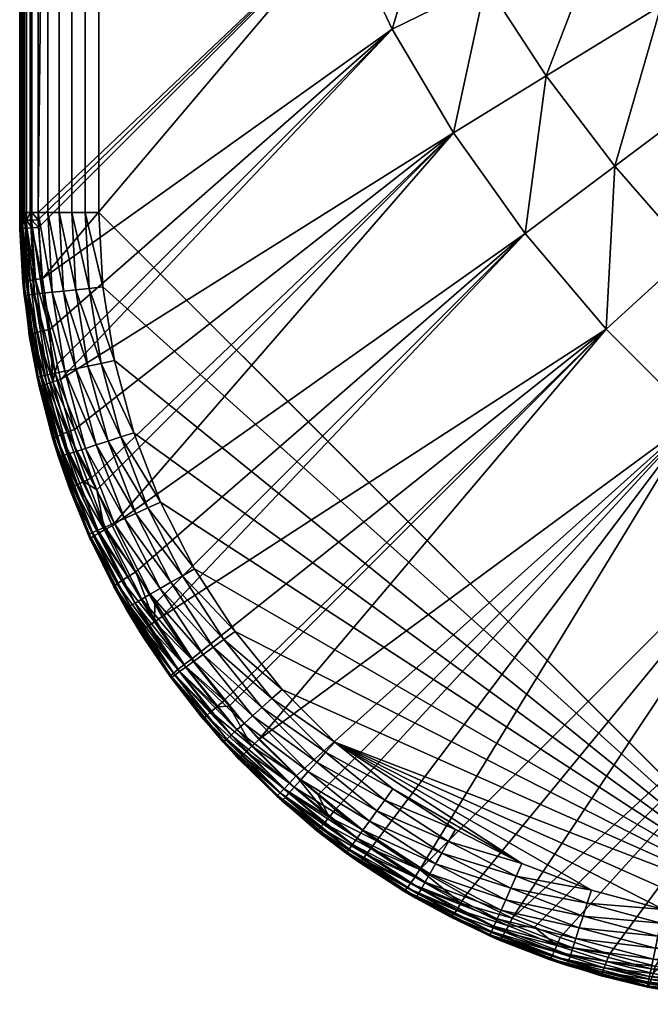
# Model space of a CAD drawing. Header units: inches. Extents: x 55 to 855, y 36 to 836.
# Tile 1 of 246: x 55 to 71, y 36 to 61. Entities that reach past the tile are written whole.
import ezdxf

# ---------------------------------------------------------------- set-up
doc = ezdxf.new("R2010")
doc.units = ezdxf.units.IN
doc.header["$MEASUREMENT"] = 0
doc.layers.get('0').update_dxf_attribs({"true_color": 0x9a9ae5})

msp = doc.modelspace()

# ---------------------------------------------------------------- meshes
at = {"color": 141, "true_color": 0x9ad7e5}
mesh = msp.add_polyface(dxfattribs=at)
corners = [(75.09, 834.107, 759.836), (57.09, 816.107, 759.836), (75.09, 38.107, 759.836), (71.903, 805.558, 736.42), (76.524, 805.626, 733.852), (75.244, 804.305, 734.453), (82.06, 802.968, 731.645), (79.24, 802.806, 732.611), (80.177, 803.87, 732.288), (78.763, 802.985, 732.829), (75.406, 804.244, 734.357), (83.271, 801.295, 731.268), (82.412, 801.617, 731.529), (81.233, 802.059, 731.888), (83.978, 802.049, 731.096), (85.925, 801.118, 730.645), (85.348, 800.516, 730.756), (86.175, 800.206, 730.599), (87.455, 799.726, 730.355), (87.895, 800.176, 730.292), (89.881, 799.226, 730.038), (88.879, 804.102, 730.505), (88.281, 803.51, 730.477), (86.898, 805.04, 730.838), (87.644, 805.775, 730.881), (89.674, 801.97, 730.196), (89.226, 801.523, 730.196), (87.686, 802.916, 730.477), (86.157, 804.299, 730.838), (84.641, 805.67, 731.279), (88.781, 801.075, 730.212), (87.095, 802.318, 730.505), (85.422, 803.552, 730.881), (83.766, 804.775, 731.341), (89.478, 804.689, 730.561), (81.142, 804.931, 732.045), (82.905, 803.874, 731.463), (84.695, 802.802, 730.967), (86.507, 801.719, 730.561), (88.337, 800.626, 730.244), (90.178, 799.526, 730.017), (68.521, 65.387, 738.902), (68.521, 806.826, 738.902), (68.777, 806.73, 738.713), (68.777, 65.484, 738.713), (71.815, 805.591, 736.472), (71.815, 66.623, 736.472), (71.903, 66.656, 736.42), (75.244, 67.909, 734.453), (75.406, 67.97, 734.358), (82.412, 70.597, 731.529), (78.763, 69.228, 732.829), (89.585, 73.287, 730.067), (89.585, 798.927, 730.067), (83.271, 70.919, 731.268), (85.348, 71.698, 730.756), (86.175, 72.008, 730.599)]
mesh.append_faces([[corners[k] for k in face] for face in [(0, 1, 2), (3, 4, 5), (6, 7, 8), (8, 7, 9), (8, 9, 4), (4, 9, 10), (4, 10, 5), (11, 12, 6), (6, 12, 13), (6, 13, 7), (6, 14, 11), (11, 14, 15), (11, 15, 16), (16, 15, 17), (17, 15, 18), (18, 15, 19), (18, 19, 20), (21, 22, 23), (21, 23, 24), (25, 26, 27), (25, 27, 22), (22, 27, 28), (22, 28, 23), (23, 28, 29), (26, 30, 31), (26, 31, 27), (27, 31, 32), (27, 32, 28), (28, 32, 33), (28, 33, 29), (24, 34, 21), (4, 35, 8), (8, 35, 36), (8, 36, 6), (6, 36, 37), (6, 37, 14), (14, 37, 38), (14, 38, 15), (15, 38, 39), (15, 39, 19), (19, 39, 40), (35, 33, 36), (36, 33, 32), (36, 32, 37), (37, 32, 31), (37, 31, 38), (38, 31, 30), (38, 30, 39), (41, 42, 43), (44, 43, 45), (46, 45, 3), (47, 3, 5), (48, 5, 10), (49, 10, 9), (50, 13, 12), (9, 7, 51), (51, 7, 13), (52, 18, 53), (12, 11, 54), (54, 11, 16), (55, 16, 17), (56, 17, 18)]], dxfattribs={"color": 141})
mesh = msp.add_polyface(dxfattribs=at)
corners = [(55.09, 816.107, 754.563), (55.09, 56.107, 757.835), (55.09, 816.107, 757.835), (55.094, 816.526, 754.559), (55.091, 816.316, 754.562), (55.559, 816.295, 753.277), (55.562, 816.484, 753.273), (63.239, 808.807, 744.124), (55.558, 56.107, 753.278), (55.558, 816.107, 753.278), (64.496, 811.475, 742.94), (56.054, 820.064, 753.024), (66.042, 814.1, 742.035), (55.636, 817.53, 753.211), (55.803, 818.798, 753.122), (56.03, 819.942, 753.033), (67.853, 816.639, 741.424), (70.113, 814.934, 739.163), (68.385, 812.656, 739.712), (65.554, 807.938, 741.593), (66.858, 810.313, 740.526), (65.885, 807.814, 741.293), (69.825, 808.865, 738.005), (63.239, 63.407, 744.124), (65.554, 64.275, 741.593), (65.885, 64.399, 741.293), (68.521, 806.826, 738.902), (55.395, 816.3, 753.502), (55.109, 816.107, 754.285), (55.11, 816.313, 754.284), (55.124, 816.107, 754.217), (55.168, 816.309, 754.011), (55.167, 816.107, 754.012), (55.394, 816.107, 753.504), (55.361, 816.107, 753.565), (55.264, 816.304, 753.749), (55.263, 816.107, 753.75), (55.215, 816.107, 753.881), (55.398, 816.493, 753.499), (55.267, 816.502, 753.745), (55.172, 816.51, 754.008), (55.114, 816.518, 754.28), (55.109, 56.107, 754.285), (55.124, 56.107, 754.217), (55.167, 56.107, 754.012), (55.215, 56.107, 753.881), (55.263, 56.107, 753.75), (55.361, 56.107, 753.565), (55.394, 56.107, 753.504), (57.09, 816.107, 759.836), (56.843, 818.025, 759.805), (56.743, 816.107, 759.805), (57.09, 56.107, 759.836), (56.743, 56.107, 759.805), (56.406, 816.107, 759.715), (56.406, 56.107, 759.715), (56.09, 816.107, 759.568), (56.09, 56.107, 759.568), (55.804, 816.107, 759.368), (55.804, 56.107, 759.368), (55.558, 816.107, 759.121), (55.558, 56.107, 759.121), (55.358, 816.107, 758.835), (55.358, 56.107, 758.835), (55.211, 816.107, 758.52), (55.211, 56.107, 758.52), (55.12, 816.107, 758.183), (55.12, 56.107, 758.183)]
mesh.append_faces([[corners[k] for k in face] for face in [(0, 1, 2), (2, 3, 4), (2, 4, 0), (5, 6, 7), (7, 8, 9), (7, 9, 5), (10, 11, 12), (7, 6, 10), (10, 6, 13), (13, 14, 10), (10, 14, 15), (12, 16, 17), (10, 12, 18), (19, 7, 20), (20, 7, 10), (19, 20, 21), (21, 20, 22), (10, 18, 20), (23, 7, 19), (24, 19, 21), (25, 21, 26), (27, 5, 9), (0, 4, 28), (28, 4, 29), (28, 29, 30), (30, 29, 31), (30, 31, 32), (9, 33, 27), (27, 33, 34), (27, 34, 35), (35, 34, 36), (35, 36, 31), (31, 36, 37), (31, 37, 32), (6, 5, 38), (38, 5, 27), (38, 27, 39), (39, 27, 35), (39, 35, 40), (40, 35, 31), (40, 31, 41), (41, 31, 29), (41, 29, 3), (3, 29, 4), (42, 0, 28), (43, 28, 30), (44, 30, 32), (45, 32, 37), (46, 37, 36), (47, 36, 34), (48, 34, 33), (8, 33, 9), (49, 50, 51), (52, 49, 51), (53, 51, 54), (55, 54, 56), (57, 56, 58), (59, 58, 60), (61, 60, 62), (63, 62, 64), (65, 64, 66), (67, 66, 2)]], dxfattribs={"color": 141})
mesh = msp.add_polyface(dxfattribs=at)
corners = [(55.09, 56.107, 754.563), (55.09, 56.107, 757.835), (55.09, 816.107, 754.563), (75.09, 38.107, 759.836), (57.09, 816.107, 759.836), (57.09, 56.107, 759.836), (55.091, 55.897, 754.562), (55.094, 55.688, 754.559), (55.562, 55.73, 753.273), (55.559, 55.918, 753.277), (63.239, 63.407, 744.124), (55.558, 56.107, 753.278), (63.239, 808.807, 744.124), (55.662, 54.437, 753.195), (64.496, 60.739, 742.94), (55.848, 53.154, 753.102), (66.042, 58.114, 742.035), (56.118, 51.884, 753.002), (65.554, 807.938, 741.593), (65.554, 64.275, 741.593), (65.885, 807.814, 741.293), (65.885, 64.399, 741.293), (66.858, 61.9, 740.526), (55.109, 56.107, 754.285), (55.109, 816.107, 754.285), (55.124, 56.107, 754.217), (55.124, 816.107, 754.217), (55.167, 56.107, 754.012), (55.167, 816.107, 754.012), (55.215, 56.107, 753.881), (55.215, 816.107, 753.881), (55.263, 56.107, 753.75), (55.263, 816.107, 753.75), (55.361, 56.107, 753.565), (55.361, 816.107, 753.565), (55.394, 56.107, 753.504), (55.394, 816.107, 753.504), (55.114, 55.695, 754.28), (55.11, 55.901, 754.284), (55.172, 55.703, 754.008), (55.168, 55.905, 754.011), (55.267, 55.712, 753.745), (55.395, 55.914, 753.502), (55.398, 55.721, 753.499), (55.264, 55.909, 753.749), (56.743, 816.107, 759.805), (56.743, 56.107, 759.805), (56.406, 816.107, 759.715), (56.406, 56.107, 759.715), (56.09, 816.107, 759.568), (56.09, 56.107, 759.568), (55.804, 816.107, 759.368), (55.804, 56.107, 759.368), (55.558, 816.107, 759.121), (55.558, 56.107, 759.121), (55.358, 816.107, 758.835), (55.358, 56.107, 758.835), (55.211, 816.107, 758.52), (55.211, 56.107, 758.52), (55.12, 816.107, 758.183), (55.12, 56.107, 758.183), (55.09, 816.107, 757.835), (57.189, 54.225, 759.836), (56.843, 54.189, 759.805), (56.508, 54.154, 759.715), (56.194, 54.121, 759.568), (55.91, 54.091, 759.368), (55.665, 54.065, 759.121)]
mesh.append_faces([[corners[k] for k in face] for face in [(0, 1, 2), (3, 4, 5), (0, 6, 1), (1, 6, 7), (8, 9, 10), (10, 9, 11), (10, 11, 12), (8, 10, 13), (13, 10, 14), (13, 14, 15), (16, 17, 14), (10, 18, 19), (19, 20, 21), (14, 10, 19), (14, 19, 22), (22, 19, 21), (22, 16, 14), (0, 2, 23), (23, 24, 25), (25, 26, 27), (27, 28, 29), (29, 30, 31), (31, 32, 33), (33, 34, 35), (35, 36, 11), (37, 38, 39), (39, 38, 40), (39, 40, 41), (9, 8, 42), (42, 8, 43), (42, 43, 44), (0, 38, 6), (6, 38, 37), (6, 37, 7), (27, 40, 25), (25, 40, 38), (25, 38, 23), (23, 38, 0), (27, 29, 40), (40, 29, 44), (40, 44, 41), (41, 44, 43), (11, 9, 35), (35, 9, 42), (35, 42, 33), (33, 42, 44), (33, 44, 31), (31, 44, 29), (5, 45, 46), (46, 47, 48), (48, 49, 50), (50, 51, 52), (52, 53, 54), (54, 55, 56), (56, 57, 58), (58, 59, 60), (60, 61, 1), (62, 5, 46), (63, 46, 48), (64, 48, 50), (65, 50, 52), (66, 52, 54), (67, 54, 56)]], dxfattribs={"color": 141})
mesh = msp.add_polyface(dxfattribs=at)
corners = [(67.853, 55.575, 741.424), (66.042, 58.114, 742.035), (68.385, 59.558, 739.712), (77.097, 47.059, 742.035), (74.558, 48.869, 741.424), (76.262, 51.13, 739.163), (83.382, 46.902, 741.293), (82.331, 50.842, 738.005), (84.371, 49.538, 738.902), (84.467, 49.794, 738.713), (83.899, 54.074, 735.769), (85.606, 52.832, 736.472), (85.571, 57.541, 733.852), (86.892, 56.26, 734.453), (85.639, 52.92, 736.42), (73.058, 64.916, 735.769), (74.399, 63.222, 735.237), (71.284, 61.331, 737.324), (69.825, 63.348, 738.005), (66.858, 61.9, 740.526), (78.926, 63.855, 733.215), (80.195, 62.519, 733.087), (77.338, 59.928, 734.701), (75.83, 61.555, 734.88), (74.604, 57.446, 736.636), (72.883, 59.356, 736.866), (72.02, 55.095, 738.887), (70.113, 57.279, 739.163), (69.898, 53.162, 741.115), (83.142, 65.187, 731.801), (81.502, 61.212, 733.087), (78.912, 58.355, 734.701), (76.43, 55.621, 736.636), (74.079, 53.036, 738.887), (72.145, 50.915, 741.115), (84.17, 64.158, 731.801), (85.212, 63.148, 731.882), (82.838, 59.942, 733.215), (80.538, 56.847, 734.88), (78.34, 53.9, 736.866), (80.883, 47.875, 740.526), (78.541, 49.401, 739.712), (80.314, 52.301, 737.324), (82.205, 55.416, 735.237), (84.197, 58.717, 733.471), (86.266, 62.159, 732.045)]
mesh.append_faces([[corners[k] for k in face] for face in [(0, 1, 2), (3, 4, 5), (6, 7, 8), (8, 7, 9), (9, 7, 10), (9, 10, 11), (12, 13, 10), (10, 13, 14), (10, 14, 11), (15, 16, 17), (15, 17, 18), (18, 17, 2), (18, 2, 19), (19, 2, 1), (20, 21, 22), (20, 22, 23), (23, 22, 24), (23, 24, 25), (25, 24, 26), (25, 26, 27), (27, 26, 28), (27, 28, 0), (29, 30, 21), (21, 30, 31), (21, 31, 22), (22, 31, 32), (22, 32, 24), (24, 32, 33), (24, 33, 26), (26, 33, 34), (26, 34, 28), (35, 36, 37), (35, 37, 30), (30, 37, 38), (30, 38, 31), (31, 38, 39), (31, 39, 32), (32, 39, 5), (32, 5, 33), (33, 5, 4), (33, 4, 34), (0, 2, 27), (27, 2, 17), (27, 17, 25), (25, 17, 16), (25, 16, 23), (40, 41, 42), (40, 42, 7), (7, 42, 43), (7, 43, 10), (10, 43, 44), (10, 44, 12), (12, 44, 45), (3, 5, 41), (41, 5, 39), (41, 39, 42), (42, 39, 38), (42, 38, 43), (43, 38, 37), (43, 37, 44), (44, 37, 36), (44, 36, 45)]], dxfattribs={"color": 141})
mesh = msp.add_polyface(dxfattribs=at)
corners = [(55.09, 56.107, 757.835), (55.094, 55.688, 754.559), (55.199, 54.016, 757.835), (55.168, 54.338, 754.518), (55.319, 53.264, 757.836), (55.301, 53.261, 754.471), (55.333, 53, 754.46), (55.527, 51.949, 757.835), (56.908, 49.403, 752.8), (56.473, 50.629, 752.899), (66.042, 58.114, 742.035), (56.118, 51.884, 753.002), (64.496, 60.739, 742.94), (56.035, 52.274, 753.033), (55.848, 53.154, 753.102), (57.428, 48.193, 752.708), (67.853, 55.575, 741.424), (55.188, 54.351, 754.229), (55.489, 54.412, 753.425), (55.666, 53.113, 753.336), (55.35, 54.389, 753.677), (55.521, 53.076, 753.594), (55.249, 54.369, 753.947), (55.415, 53.045, 753.872), (55.352, 53.019, 754.162), (55.398, 55.721, 753.499), (55.267, 55.712, 753.745), (55.172, 55.703, 754.008), (55.114, 55.695, 754.28), (55.93, 51.827, 753.238), (55.662, 54.437, 753.195), (55.562, 55.73, 753.273), (57.483, 52.364, 759.836), (57.189, 54.225, 759.836), (56.843, 54.189, 759.805), (55.23, 54.019, 758.183), (57.144, 52.292, 759.805), (56.508, 54.154, 759.715), (56.814, 52.222, 759.715), (56.194, 54.121, 759.568), (56.505, 52.156, 759.568), (55.91, 54.091, 759.368), (56.226, 52.097, 759.368), (55.665, 54.065, 759.121), (55.985, 52.046, 759.121), (55.466, 54.044, 758.835), (55.789, 52.004, 758.835), (55.319, 54.029, 758.52), (55.645, 51.974, 758.52), (55.557, 51.955, 758.183), (56.743, 56.107, 759.805), (56.406, 56.107, 759.715), (56.09, 56.107, 759.568), (55.804, 56.107, 759.368), (55.558, 56.107, 759.121), (55.358, 56.107, 758.835), (55.211, 56.107, 758.52), (55.12, 56.107, 758.183)]
mesh.append_faces([[corners[k] for k in face] for face in [(0, 1, 2), (2, 1, 3), (2, 3, 4), (3, 5, 4), (4, 5, 6), (4, 6, 7), (8, 9, 10), (10, 9, 11), (12, 11, 13), (12, 13, 14), (15, 10, 16), (5, 3, 17), (18, 19, 20), (20, 19, 21), (20, 21, 22), (22, 21, 23), (22, 23, 17), (17, 23, 24), (17, 24, 5), (5, 24, 6), (25, 18, 26), (26, 18, 20), (26, 20, 27), (27, 20, 22), (27, 22, 28), (28, 22, 17), (28, 17, 1), (1, 17, 3), (29, 21, 19), (29, 19, 14), (14, 19, 18), (14, 18, 30), (30, 18, 25), (30, 25, 31), (32, 33, 34), (35, 2, 4), (32, 34, 36), (36, 34, 37), (36, 37, 38), (38, 37, 39), (38, 39, 40), (40, 39, 41), (40, 41, 42), (42, 41, 43), (42, 43, 44), (44, 43, 45), (44, 45, 46), (46, 45, 47), (48, 47, 35), (49, 35, 4), (33, 50, 34), (34, 51, 37), (37, 52, 39), (39, 53, 41), (41, 54, 43), (43, 55, 45), (45, 55, 56), (45, 56, 47), (47, 56, 57), (47, 57, 35), (35, 57, 0), (35, 0, 2)]], dxfattribs={"color": 141})
mesh = msp.add_polyface(dxfattribs=at)
corners = [(57.189, 54.225, 759.836), (57.483, 52.364, 759.836), (75.09, 38.107, 759.836), (57.09, 56.107, 759.836), (56.819, 47.972, 757.835), (56.872, 47.854, 754.178), (56.905, 47.803, 757.835), (56.899, 47.799, 754.175), (57.769, 46.107, 757.835), (66.042, 58.114, 742.035), (57.036, 49.105, 752.778), (56.908, 49.403, 752.8), (57.428, 48.193, 752.708), (67.853, 55.575, 741.424), (58.022, 47.027, 752.626), (60.248, 43.78, 752.472), (59.426, 44.827, 752.507), (69.898, 53.162, 741.115), (58.689, 45.904, 752.559), (58.501, 46.221, 752.578), (56.89, 47.881, 753.849), (57.229, 48.089, 752.95), (57.824, 46.907, 752.871), (57.071, 48, 753.227), (57.666, 46.807, 753.15), (56.956, 47.931, 753.529), (57.552, 46.73, 753.456), (57.485, 46.676, 753.782), (56.711, 49.314, 753.041), (56.553, 49.238, 753.314), (56.44, 49.177, 753.611), (56.373, 49.133, 753.925), (56.355, 49.106, 754.247), (57.971, 50.544, 759.836), (57.144, 52.292, 759.805), (58.646, 48.786, 759.836), (57.641, 50.437, 759.805), (59.501, 47.107, 759.836), (58.329, 48.644, 759.805), (56.847, 47.984, 758.183), (59.201, 46.933, 759.805), (58.021, 48.507, 759.715), (58.909, 46.765, 759.715), (57.733, 48.379, 759.568), (58.635, 46.607, 759.568), (57.472, 48.263, 759.368), (58.388, 46.464, 759.368), (57.246, 48.162, 759.121), (58.175, 46.341, 759.121), (57.064, 48.081, 758.835), (58.001, 46.241, 758.835), (56.929, 48.021, 758.52), (57.874, 46.167, 758.52), (57.796, 46.122, 758.183), (57.32, 50.333, 759.715), (57.02, 50.235, 759.568), (56.748, 50.147, 759.368), (56.514, 50.071, 759.121), (56.324, 50.009, 758.835), (56.183, 49.964, 758.52), (56.814, 52.222, 759.715), (56.505, 52.156, 759.568)]
mesh.append_faces([[corners[k] for k in face] for face in [(0, 1, 2), (2, 3, 0), (4, 5, 6), (6, 5, 7), (6, 7, 8), (9, 10, 11), (10, 9, 12), (12, 13, 14), (15, 16, 17), (17, 16, 18), (17, 18, 13), (13, 18, 19), (13, 19, 14), (7, 5, 20), (21, 22, 23), (23, 22, 24), (23, 24, 25), (25, 24, 26), (25, 26, 20), (20, 27, 7), (14, 22, 21), (14, 21, 12), (12, 21, 10), (11, 10, 28), (28, 10, 21), (28, 21, 29), (29, 21, 23), (30, 23, 25), (31, 25, 20), (32, 20, 5), (33, 1, 34), (35, 33, 36), (37, 35, 38), (39, 4, 6), (37, 38, 40), (40, 38, 41), (40, 41, 42), (42, 41, 43), (42, 43, 44), (44, 43, 45), (46, 45, 47), (48, 47, 49), (50, 49, 51), (52, 51, 39), (53, 39, 6), (35, 36, 38), (38, 36, 54), (38, 54, 41), (41, 54, 55), (41, 55, 43), (43, 55, 56), (43, 56, 45), (45, 56, 57), (45, 57, 47), (47, 57, 58), (47, 58, 49), (49, 59, 51), (33, 34, 36), (36, 34, 60), (36, 60, 54), (54, 60, 61), (54, 61, 55)]], dxfattribs={"color": 141})
mesh = msp.add_polyface(dxfattribs=at)
corners = [(56.069, 49.926, 757.836), (56.355, 49.106, 754.247), (56.819, 47.972, 757.835), (56.872, 47.854, 754.178), (55.527, 51.949, 757.835), (55.333, 53, 754.46), (55.586, 51.679, 754.392), (55.921, 50.478, 757.835), (55.903, 50.473, 754.325), (55.928, 50.377, 754.319), (55.605, 51.702, 754.086), (56.553, 49.238, 753.314), (57.071, 48, 753.227), (56.44, 49.177, 753.611), (56.956, 47.931, 753.529), (56.373, 49.133, 753.925), (56.89, 47.881, 753.849), (56.473, 50.629, 752.899), (56.908, 49.403, 752.8), (56.279, 50.556, 753.138), (56.711, 49.314, 753.041), (56.124, 50.493, 753.407), (56.013, 50.441, 753.698), (55.947, 50.402, 754.005), (55.67, 51.735, 753.787), (55.779, 51.776, 753.502), (55.93, 51.827, 753.238), (55.848, 53.154, 753.102), (56.035, 52.274, 753.033), (56.118, 51.884, 753.002), (55.352, 53.019, 754.162), (55.415, 53.045, 753.872), (55.521, 53.076, 753.594), (56.098, 49.936, 758.183), (57.064, 48.081, 758.835), (56.324, 50.009, 758.835), (56.183, 49.964, 758.52), (56.929, 48.021, 758.52), (56.847, 47.984, 758.183), (57.02, 50.235, 759.568), (56.505, 52.156, 759.568), (56.226, 52.097, 759.368), (56.748, 50.147, 759.368), (55.985, 52.046, 759.121), (56.514, 50.071, 759.121), (55.789, 52.004, 758.835), (55.645, 51.974, 758.52), (55.557, 51.955, 758.183), (55.319, 54.029, 758.52), (55.23, 54.019, 758.183), (55.319, 53.264, 757.836)]
mesh.append_faces([[corners[k] for k in face] for face in [(0, 1, 2), (2, 1, 3), (4, 5, 6), (4, 6, 7), (7, 6, 8), (7, 8, 0), (0, 8, 9), (0, 9, 1), (8, 6, 10), (11, 12, 13), (13, 14, 15), (15, 16, 1), (17, 18, 19), (19, 18, 20), (19, 20, 21), (21, 20, 11), (21, 11, 22), (22, 11, 13), (22, 13, 23), (23, 13, 15), (23, 15, 9), (9, 15, 1), (9, 8, 23), (23, 8, 10), (23, 10, 22), (22, 10, 24), (22, 24, 21), (21, 24, 25), (21, 25, 19), (19, 25, 26), (19, 26, 17), (27, 28, 26), (26, 28, 29), (26, 29, 17), (6, 5, 10), (10, 5, 30), (10, 30, 24), (24, 30, 31), (24, 31, 25), (25, 31, 32), (25, 32, 26), (7, 0, 33), (34, 35, 36), (37, 36, 33), (37, 33, 38), (38, 33, 0), (38, 0, 2), (39, 40, 41), (39, 41, 42), (42, 41, 43), (42, 43, 44), (44, 43, 45), (44, 45, 35), (35, 45, 46), (35, 46, 36), (36, 46, 47), (36, 47, 33), (33, 47, 4), (33, 4, 7), (45, 48, 46), (46, 49, 47), (47, 50, 4)]], dxfattribs={"color": 141})
mesh = msp.add_polyface(dxfattribs=at)
corners = [(59.501, 47.107, 759.836), (60.528, 45.527, 759.836), (75.09, 38.107, 759.836), (57.483, 52.364, 759.836), (57.971, 50.544, 759.836), (58.646, 48.786, 759.836), (64.51, 41.545, 759.836), (66.09, 40.518, 759.836), (67.769, 39.663, 759.836), (61.713, 44.062, 759.836), (63.046, 42.73, 759.836), (62.003, 41.004, 757.836), (62.594, 40.491, 754.004), (63.334, 39.926, 757.835), (61.707, 41.244, 757.835), (61.579, 41.36, 753.987), (62, 41, 753.994), (69.898, 53.162, 741.115), (60.375, 43.639, 752.47), (60.248, 43.78, 752.472), (61.131, 42.795, 752.456), (72.145, 50.915, 741.115), (62.068, 41.876, 752.459), (64.1, 40.235, 752.52), (63.058, 41.022, 752.48), (62.625, 41.395, 752.471), (63.839, 39.887, 753.049), (62.679, 40.575, 753.325), (62.775, 40.685, 753.011), (63.957, 40.042, 752.766), (62.902, 40.835, 752.727), (61.601, 41.381, 753.641), (62.618, 40.51, 753.659), (61.664, 41.445, 753.306), (61.765, 41.551, 752.99), (61.901, 41.696, 752.705), (60.954, 42.625, 752.703), (61.455, 43.83, 759.805), (62.813, 42.472, 759.805), (64.306, 41.263, 759.805), (65.916, 40.218, 759.805), (64.108, 40.991, 759.715), (65.748, 39.926, 759.715), (63.922, 40.735, 759.568), (61.728, 41.266, 758.183), (62.588, 42.222, 759.715), (62.376, 41.987, 759.568), (62.185, 41.775, 759.368), (63.754, 40.504, 759.368), (62.02, 41.592, 759.121), (63.609, 40.305, 759.121), (61.887, 41.443, 758.835), (63.492, 40.143, 758.835), (61.788, 41.333, 758.52), (63.405, 40.024, 758.52), (63.352, 39.951, 758.183), (61.205, 43.605, 759.715), (60.97, 43.393, 759.568), (60.758, 43.202, 759.368)]
mesh.append_faces([[corners[k] for k in face] for face in [(0, 1, 2), (3, 4, 2), (2, 4, 5), (2, 5, 0), (6, 7, 8), (1, 9, 2), (6, 8, 10), (11, 12, 13), (14, 15, 11), (11, 15, 16), (11, 16, 12), (17, 18, 19), (18, 17, 20), (20, 21, 22), (23, 24, 21), (21, 24, 25), (21, 25, 22), (26, 27, 28), (29, 28, 30), (12, 16, 31), (22, 25, 30), (30, 25, 24), (30, 24, 23), (32, 12, 31), (32, 31, 27), (27, 31, 33), (27, 33, 28), (28, 33, 34), (28, 34, 30), (30, 34, 35), (30, 35, 22), (22, 35, 36), (15, 31, 16), (10, 9, 37), (6, 10, 38), (7, 6, 39), (7, 39, 40), (40, 39, 41), (40, 41, 42), (42, 41, 43), (44, 14, 11), (6, 38, 39), (39, 38, 45), (39, 45, 41), (41, 45, 46), (41, 46, 43), (43, 46, 47), (43, 47, 48), (48, 47, 49), (48, 49, 50), (50, 49, 51), (50, 51, 52), (52, 51, 53), (52, 53, 54), (54, 53, 44), (54, 44, 55), (55, 44, 11), (10, 37, 38), (38, 37, 56), (38, 56, 45), (45, 57, 46), (46, 58, 47)]], dxfattribs={"color": 141})
mesh = msp.add_polyface(dxfattribs=at)
corners = [(75.09, 38.107, 759.836), (61.713, 44.062, 759.836), (63.046, 42.73, 759.836), (73.208, 38.205, 759.836), (71.347, 38.5, 759.836), (67.769, 39.663, 759.836), (69.528, 38.988, 759.836), (66.786, 37.922, 757.835), (65.977, 38.304, 754.133), (66.786, 37.923, 754.176), (66.955, 37.836, 757.835), (67.199, 37.729, 754.197), (61.131, 42.795, 752.456), (69.898, 53.162, 741.115), (72.145, 50.915, 741.115), (64.1, 40.235, 752.52), (65.195, 39.514, 752.576), (74.558, 48.869, 741.424), (68.739, 37.79, 752.828), (68.089, 38.055, 752.778), (77.097, 47.059, 742.035), (67.527, 38.284, 752.734), (66.344, 38.859, 752.649), (68.654, 37.594, 753.069), (67.427, 38.086, 752.976), (67.342, 37.928, 753.251), (68.582, 37.437, 753.34), (67.275, 37.813, 753.552), (68.524, 37.324, 753.636), (67.227, 37.747, 753.87), (66.228, 38.661, 752.892), (66.132, 38.502, 753.171), (66.056, 38.388, 753.476), (66.004, 38.321, 753.8), (66.09, 40.518, 759.836), (65.916, 40.218, 759.805), (67.627, 39.346, 759.805), (69.42, 38.658, 759.805), (71.275, 38.16, 759.805), (69.316, 38.337, 759.715), (71.205, 37.831, 759.715), (69.219, 38.037, 759.568), (71.14, 37.522, 759.568), (69.13, 37.765, 759.368), (67.49, 39.038, 759.715), (67.362, 38.749, 759.568), (67.246, 38.488, 759.368), (67.145, 38.263, 759.121), (69.054, 37.531, 759.121), (67.064, 38.081, 758.835), (68.992, 37.341, 758.835), (67.004, 37.946, 758.52), (68.947, 37.2, 758.52), (66.968, 37.864, 758.183), (68.919, 37.115, 758.183), (65.748, 39.926, 759.715), (65.59, 39.652, 759.568), (65.447, 39.405, 759.368), (65.324, 39.191, 759.121), (65.224, 39.018, 758.835)]
mesh.append_faces([[corners[k] for k in face] for face in [(0, 1, 2), (0, 2, 3), (3, 2, 4), (2, 5, 6), (2, 6, 4), (7, 8, 9), (7, 9, 10), (10, 9, 11), (12, 13, 14), (15, 14, 16), (16, 14, 17), (18, 19, 20), (20, 19, 21), (17, 21, 22), (17, 22, 16), (19, 18, 23), (21, 19, 24), (24, 19, 23), (24, 23, 25), (25, 23, 26), (25, 26, 27), (27, 28, 29), (22, 21, 30), (30, 21, 24), (30, 24, 31), (31, 24, 25), (31, 25, 32), (32, 25, 27), (32, 27, 33), (33, 27, 29), (33, 29, 9), (9, 29, 11), (5, 34, 35), (6, 5, 36), (4, 6, 37), (4, 37, 38), (38, 37, 39), (38, 39, 40), (40, 39, 41), (40, 41, 42), (42, 41, 43), (6, 36, 37), (37, 36, 44), (37, 44, 39), (39, 44, 45), (39, 45, 41), (41, 45, 46), (41, 46, 43), (43, 46, 47), (43, 47, 48), (48, 47, 49), (48, 49, 50), (50, 49, 51), (52, 51, 53), (54, 53, 10), (5, 35, 36), (36, 55, 44), (44, 56, 45), (45, 57, 46), (46, 58, 47), (47, 59, 49), (53, 7, 10)]], dxfattribs={"color": 141})
mesh = msp.add_polyface(dxfattribs=at)
corners = [(75.09, 36.107, 757.835), (72.999, 36.216, 757.836), (73.578, 36.164, 754.527), (72.248, 36.335, 757.835), (72.244, 36.311, 754.472), (72.256, 36.309, 754.473), (77.097, 47.059, 742.035), (67.527, 38.284, 752.734), (74.558, 48.869, 741.424), (71.133, 37.071, 753.024), (69.977, 37.377, 752.929), (68.739, 37.79, 752.828), (79.722, 45.513, 742.94), (71.255, 37.047, 753.033), (72.398, 36.82, 753.122), (72.361, 36.64, 753.355), (73.667, 36.653, 753.211), (74.713, 36.579, 753.273), (73.645, 36.481, 753.44), (74.704, 36.415, 753.499), (73.625, 36.344, 753.692), (74.695, 36.284, 753.745), (73.607, 36.244, 753.96), (74.686, 36.188, 754.008), (73.591, 36.184, 754.241), (74.678, 36.131, 754.28), (74.671, 36.111, 754.559), (72.327, 36.496, 753.612), (72.298, 36.391, 753.888), (72.274, 36.328, 754.177), (71.032, 36.734, 753.522), (70.992, 36.626, 753.805), (70.961, 36.561, 754.102), (73.003, 36.247, 758.183), (73.208, 38.205, 759.836), (71.347, 38.5, 759.836), (71.275, 38.16, 759.805), (75.09, 38.107, 759.836), (73.172, 37.86, 759.805), (75.09, 37.759, 759.805), (73.137, 37.525, 759.715), (75.09, 37.423, 759.715), (73.104, 37.211, 759.568), (75.09, 37.107, 759.568), (73.074, 36.927, 759.368), (75.09, 36.821, 759.368), (73.048, 36.682, 759.121), (75.09, 36.575, 759.121), (73.027, 36.483, 758.835), (75.09, 36.375, 758.835), (73.012, 36.336, 758.52), (75.09, 36.227, 758.52), (75.09, 36.137, 758.183), (71.205, 37.831, 759.715), (71.14, 37.522, 759.568), (71.08, 37.243, 759.368), (71.029, 37.001, 759.121), (70.987, 36.806, 758.835), (70.957, 36.662, 758.52), (70.938, 36.574, 758.183), (70.932, 36.544, 757.835)]
mesh.append_faces([[corners[k] for k in face] for face in [(0, 1, 2), (3, 4, 1), (1, 4, 5), (1, 5, 2), (6, 7, 8), (6, 9, 10), (6, 10, 11), (12, 13, 9), (13, 14, 15), (16, 17, 18), (18, 17, 19), (18, 19, 20), (20, 19, 21), (20, 21, 22), (22, 21, 23), (22, 23, 24), (24, 23, 25), (24, 25, 2), (2, 25, 26), (14, 16, 15), (15, 16, 18), (15, 18, 27), (27, 18, 20), (27, 20, 28), (28, 20, 22), (28, 22, 29), (29, 22, 24), (29, 24, 5), (5, 24, 2), (30, 15, 27), (31, 27, 28), (32, 28, 29), (4, 29, 5), (3, 1, 33), (34, 35, 36), (37, 34, 38), (39, 38, 40), (41, 40, 42), (41, 42, 43), (43, 42, 44), (43, 44, 45), (45, 44, 46), (45, 46, 47), (47, 46, 48), (47, 48, 49), (49, 48, 50), (49, 50, 51), (51, 50, 33), (51, 33, 52), (52, 33, 1), (52, 1, 0), (34, 36, 38), (38, 36, 53), (38, 53, 40), (40, 53, 54), (40, 54, 42), (42, 55, 44), (44, 56, 46), (46, 57, 48), (48, 58, 50), (50, 59, 33), (33, 60, 3)]], dxfattribs={"color": 141})
mesh = msp.add_polyface(dxfattribs=at)
corners = [(57.769, 46.107, 757.835), (58.139, 45.492, 754.065), (58.288, 45.309, 757.835), (58.27, 45.298, 754.058), (58.91, 44.351, 757.836), (58.886, 44.384, 754.025), (56.899, 47.799, 754.175), (57.467, 46.649, 754.116), (58.157, 45.519, 753.725), (59.426, 44.827, 752.507), (60.248, 43.78, 752.472), (59.235, 44.68, 752.753), (60.064, 43.62, 752.719), (59.081, 44.56, 753.036), (58.904, 44.409, 753.682), (58.97, 44.468, 753.349), (58.223, 45.575, 753.396), (58.336, 45.66, 753.086), (58.493, 45.771, 752.804), (58.022, 47.027, 752.626), (58.501, 46.221, 752.578), (58.689, 45.904, 752.559), (56.89, 47.881, 753.849), (57.552, 46.73, 753.456), (57.485, 46.676, 753.782), (57.666, 46.807, 753.15), (57.824, 46.907, 752.871), (60.528, 45.527, 759.836), (59.501, 47.107, 759.836), (59.201, 46.933, 759.805), (61.713, 44.062, 759.836), (60.247, 45.322, 759.805), (61.455, 43.83, 759.805), (59.974, 45.125, 759.715), (61.205, 43.605, 759.715), (59.719, 44.939, 759.568), (60.97, 43.393, 759.568), (59.488, 44.771, 759.368), (57.796, 46.122, 758.183), (58.909, 46.765, 759.715), (58.635, 46.607, 759.568), (58.388, 46.464, 759.368), (58.175, 46.341, 759.121), (59.288, 44.626, 759.121), (58.001, 46.241, 758.835), (59.126, 44.509, 758.835), (57.874, 46.167, 758.52), (59.007, 44.422, 758.52), (58.934, 44.369, 758.183), (57.472, 48.263, 759.368), (57.246, 48.162, 759.121), (57.064, 48.081, 758.835), (56.929, 48.021, 758.52), (56.847, 47.984, 758.183), (56.905, 47.803, 757.835)]
mesh.append_faces([[corners[k] for k in face] for face in [(0, 1, 2), (2, 1, 3), (2, 3, 4), (4, 3, 5), (0, 6, 7), (0, 7, 1), (3, 1, 8), (9, 10, 11), (11, 12, 13), (3, 8, 5), (14, 5, 8), (14, 8, 15), (15, 8, 16), (15, 16, 13), (13, 16, 17), (13, 17, 11), (11, 17, 18), (11, 18, 9), (19, 20, 18), (18, 20, 21), (18, 21, 9), (22, 23, 24), (6, 24, 7), (1, 7, 8), (8, 7, 24), (8, 24, 16), (16, 24, 23), (16, 23, 17), (17, 23, 25), (17, 25, 18), (18, 25, 26), (18, 26, 19), (27, 28, 29), (30, 27, 31), (30, 31, 32), (32, 31, 33), (34, 33, 35), (36, 35, 37), (38, 0, 2), (27, 29, 31), (31, 29, 39), (31, 39, 33), (33, 39, 40), (33, 40, 35), (35, 40, 41), (35, 41, 37), (37, 41, 42), (37, 42, 43), (43, 42, 44), (43, 44, 45), (45, 44, 46), (45, 46, 47), (47, 46, 38), (47, 38, 48), (48, 38, 2), (48, 2, 4), (40, 49, 41), (41, 50, 42), (42, 51, 44), (44, 52, 46), (46, 53, 38), (38, 54, 0)]], dxfattribs={"color": 141})
mesh = msp.add_polyface(dxfattribs=at)
corners = [(58.91, 44.351, 757.836), (59.721, 43.308, 753.998), (59.988, 43.02, 757.835), (59.982, 43.016, 753.994), (60.227, 42.724, 757.835), (60.621, 42.299, 753.985), (61.707, 41.244, 757.835), (61.579, 41.36, 753.987), (58.886, 44.384, 754.025), (60.954, 42.625, 752.703), (61.901, 41.696, 752.705), (60.811, 42.486, 752.988), (61.765, 41.551, 752.99), (60.706, 42.384, 753.303), (61.664, 41.445, 753.306), (60.642, 42.321, 753.639), (61.601, 41.381, 753.641), (62.068, 41.876, 752.459), (61.131, 42.795, 752.456), (60.375, 43.639, 752.47), (59.741, 43.332, 753.653), (60.248, 43.78, 752.472), (60.064, 43.62, 752.719), (59.914, 43.49, 753.003), (59.806, 43.393, 753.318), (59.235, 44.68, 752.753), (59.081, 44.56, 753.036), (58.97, 44.468, 753.349), (58.904, 44.409, 753.682), (60.25, 42.744, 758.183), (62.588, 42.222, 759.715), (61.205, 43.605, 759.715), (60.97, 43.393, 759.568), (62.376, 41.987, 759.568), (60.758, 43.202, 759.368), (62.185, 41.775, 759.368), (60.575, 43.037, 759.121), (62.02, 41.592, 759.121), (60.426, 42.903, 758.835), (61.887, 41.443, 758.835), (60.317, 42.805, 758.52), (61.788, 41.333, 758.52), (61.728, 41.266, 758.183), (61.455, 43.83, 759.805), (59.974, 45.125, 759.715), (59.719, 44.939, 759.568), (59.488, 44.771, 759.368), (59.288, 44.626, 759.121), (59.126, 44.509, 758.835), (59.007, 44.422, 758.52), (58.934, 44.369, 758.183)]
mesh.append_faces([[corners[k] for k in face] for face in [(0, 1, 2), (2, 1, 3), (2, 3, 4), (4, 3, 5), (4, 5, 6), (6, 5, 7), (0, 8, 1), (9, 10, 11), (11, 10, 12), (11, 12, 13), (13, 12, 14), (13, 14, 15), (15, 14, 16), (17, 9, 18), (18, 9, 19), (5, 3, 20), (21, 19, 22), (22, 19, 9), (22, 9, 23), (23, 9, 11), (23, 11, 24), (24, 11, 13), (24, 13, 20), (20, 13, 15), (20, 15, 5), (5, 15, 16), (5, 16, 7), (25, 21, 22), (26, 22, 23), (26, 23, 27), (27, 23, 24), (27, 24, 28), (28, 24, 20), (3, 1, 20), (20, 1, 8), (20, 8, 28), (2, 4, 29), (30, 31, 32), (33, 32, 34), (35, 34, 36), (35, 36, 37), (37, 36, 38), (37, 38, 39), (39, 38, 40), (39, 40, 41), (41, 40, 29), (41, 29, 42), (42, 29, 4), (42, 4, 6), (43, 44, 31), (31, 45, 32), (32, 46, 34), (34, 46, 47), (34, 47, 36), (36, 47, 48), (36, 48, 38), (38, 48, 49), (38, 49, 40), (40, 49, 50), (40, 50, 29), (29, 50, 0), (29, 0, 2)]], dxfattribs={"color": 141})
mesh = msp.add_polyface(dxfattribs=at)
corners = [(65.09, 38.786, 757.835), (65.977, 38.304, 754.133), (66.786, 37.922, 757.835), (63.334, 39.926, 757.835), (62.594, 40.491, 754.004), (63.665, 39.691, 754.035), (64.292, 39.304, 757.835), (64.283, 39.291, 754.058), (64.788, 38.964, 754.078), (65.195, 39.514, 752.576), (66.344, 38.859, 752.649), (66.228, 38.661, 752.892), (66.786, 37.923, 754.176), (66.004, 38.321, 753.8), (65.062, 39.319, 752.821), (64.954, 39.162, 753.102), (66.132, 38.502, 753.171), (64.871, 39.048, 753.411), (66.056, 38.388, 753.476), (64.815, 38.981, 753.74), (64.1, 40.235, 752.52), (63.957, 40.042, 752.766), (63.839, 39.887, 753.049), (63.749, 39.775, 753.361), (63.691, 39.709, 753.693), (62.618, 40.51, 753.659), (62.679, 40.575, 753.325), (62.775, 40.685, 753.011), (62.902, 40.835, 752.727), (65.105, 38.813, 758.183), (67.627, 39.346, 759.805), (65.916, 40.218, 759.805), (65.748, 39.926, 759.715), (67.49, 39.038, 759.715), (65.59, 39.652, 759.568), (67.362, 38.749, 759.568), (65.447, 39.405, 759.368), (67.246, 38.488, 759.368), (65.324, 39.191, 759.121), (67.145, 38.263, 759.121), (65.224, 39.018, 758.835), (67.064, 38.081, 758.835), (65.15, 38.891, 758.52), (67.004, 37.946, 758.52), (66.968, 37.864, 758.183), (63.922, 40.735, 759.568), (63.754, 40.504, 759.368), (63.609, 40.305, 759.121), (63.492, 40.143, 758.835), (63.405, 40.024, 758.52), (63.352, 39.951, 758.183), (62.003, 41.004, 757.836)]
mesh.append_faces([[corners[k] for k in face] for face in [(0, 1, 2), (3, 4, 5), (3, 5, 6), (6, 5, 7), (6, 7, 0), (0, 7, 8), (0, 8, 1), (9, 10, 11), (12, 1, 13), (14, 9, 11), (14, 11, 15), (15, 11, 16), (15, 16, 17), (17, 16, 18), (17, 18, 19), (19, 18, 13), (19, 13, 8), (8, 13, 1), (20, 9, 21), (21, 9, 14), (21, 14, 22), (22, 14, 15), (22, 15, 23), (23, 15, 17), (23, 17, 24), (24, 17, 19), (24, 19, 7), (7, 19, 8), (24, 25, 23), (23, 25, 26), (23, 26, 22), (22, 27, 21), (21, 28, 20), (7, 5, 24), (24, 5, 4), (24, 4, 25), (6, 0, 29), (29, 0, 2), (30, 31, 32), (33, 32, 34), (35, 34, 36), (37, 36, 38), (39, 38, 40), (41, 40, 42), (41, 42, 43), (43, 42, 29), (43, 29, 44), (44, 29, 2), (32, 45, 34), (34, 45, 46), (34, 46, 36), (36, 46, 47), (36, 47, 38), (38, 47, 48), (38, 48, 40), (40, 48, 49), (40, 49, 42), (42, 49, 50), (42, 50, 29), (29, 50, 3), (29, 3, 6), (50, 51, 3)]], dxfattribs={"color": 141})
mesh = msp.add_polyface(dxfattribs=at)
corners = [(69.461, 36.938, 757.836), (69.739, 36.836, 754.341), (70.932, 36.544, 757.835), (70.939, 36.542, 754.407), (72.248, 36.335, 757.835), (72.244, 36.311, 754.472), (66.955, 37.836, 757.835), (67.199, 37.729, 754.197), (68.91, 37.086, 757.835), (68.454, 37.24, 754.268), (69.458, 36.924, 754.325), (68.481, 37.258, 753.948), (70.961, 36.561, 754.102), (71.133, 37.071, 753.024), (71.255, 37.047, 753.033), (71.079, 36.884, 753.259), (72.361, 36.64, 753.355), (71.032, 36.734, 753.522), (72.327, 36.496, 753.612), (70.992, 36.626, 753.805), (72.298, 36.391, 753.888), (72.274, 36.328, 754.177), (69.977, 37.377, 752.929), (69.909, 37.185, 753.168), (69.85, 37.031, 753.435), (69.801, 36.92, 753.724), (69.763, 36.855, 754.029), (68.739, 37.79, 752.828), (68.654, 37.594, 753.069), (68.582, 37.437, 753.34), (68.524, 37.324, 753.636), (67.275, 37.813, 753.552), (67.227, 37.747, 753.87), (73.104, 37.211, 759.568), (71.14, 37.522, 759.568), (71.08, 37.243, 759.368), (73.074, 36.927, 759.368), (71.029, 37.001, 759.121), (73.048, 36.682, 759.121), (70.987, 36.806, 758.835), (73.027, 36.483, 758.835), (70.957, 36.662, 758.52), (73.012, 36.336, 758.52), (70.938, 36.574, 758.183), (73.003, 36.247, 758.183), (68.919, 37.115, 758.183), (69.13, 37.765, 759.368), (69.054, 37.531, 759.121), (68.992, 37.341, 758.835), (68.947, 37.2, 758.52), (67.004, 37.946, 758.52), (66.968, 37.864, 758.183)]
mesh.append_faces([[corners[k] for k in face] for face in [(0, 1, 2), (2, 1, 3), (2, 3, 4), (4, 3, 5), (6, 7, 8), (8, 7, 9), (8, 9, 0), (0, 9, 10), (0, 10, 1), (10, 9, 11), (5, 3, 12), (13, 14, 15), (15, 14, 16), (15, 16, 17), (17, 18, 19), (19, 20, 12), (12, 21, 5), (22, 13, 23), (23, 13, 15), (23, 15, 24), (24, 15, 17), (24, 17, 25), (25, 17, 19), (25, 19, 26), (26, 19, 12), (26, 12, 1), (1, 12, 3), (27, 22, 28), (28, 22, 23), (28, 23, 29), (29, 23, 24), (29, 24, 30), (30, 24, 25), (30, 25, 11), (11, 25, 26), (11, 26, 10), (10, 26, 1), (31, 29, 30), (32, 30, 11), (32, 11, 7), (7, 11, 9), (33, 34, 35), (36, 35, 37), (38, 37, 39), (40, 39, 41), (42, 41, 43), (44, 43, 2), (45, 8, 0), (34, 46, 35), (35, 46, 47), (35, 47, 37), (37, 47, 48), (37, 48, 39), (39, 48, 49), (39, 49, 41), (41, 49, 45), (41, 45, 43), (43, 45, 0), (43, 0, 2), (48, 50, 49), (49, 51, 45), (45, 6, 8)]], dxfattribs={"color": 141})

doc.saveas('drawing.dxf')
